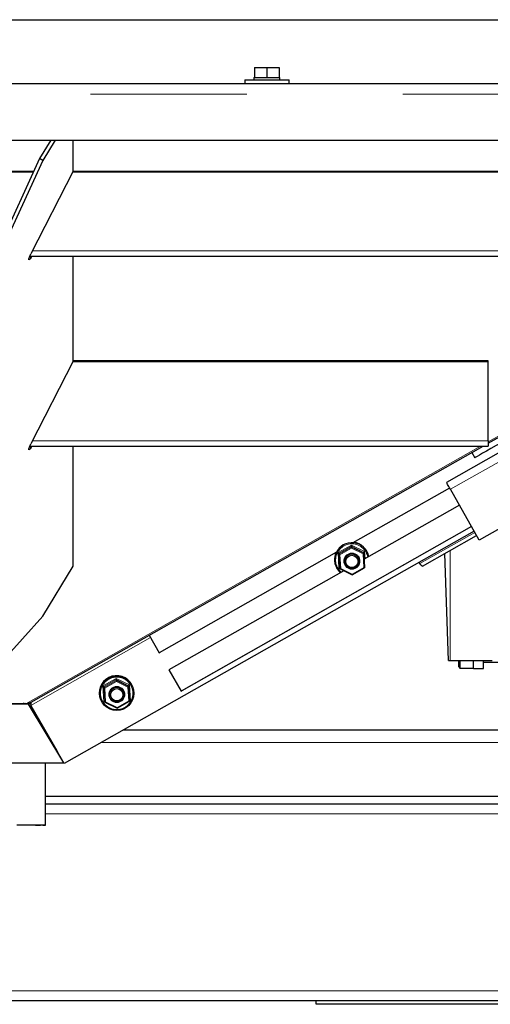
# Model space of a CAD drawing. Header units: millimetres. Extents: x 19 to 263, y 62 to 156.
# Tile 30 of 77: x 112.29 to 116.12, y 64.2 to 72.21. Entities that reach past the tile are written whole.
import ezdxf

# ---------------------------------------------------------------- set-up
doc = ezdxf.new("R2010")
doc.units = ezdxf.units.MM
doc.linetypes.add('PHANTOM', pattern=[12.7, 6.35, -1.27, 1.27, -1.27, 1.27, -1.27])

msp = doc.modelspace()

# ---------------------------------------------------------------- linework, layer by layer
at = {"color": 7, "linetype": 'Continuous', "lineweight": 25}
for p, q in [((106.8903, 72.2091), (117.3103, 72.2091)), ((114.2003, 71.8191), (114.2003, 71.7391)), ((114.2003, 71.8191), (114.3003, 71.8191)), ((114.3003, 71.8191), (114.3003, 71.7391)), ((114.3003, 71.8191), (114.4003, 71.8191)), ((114.4003, 71.8191), (114.4003, 71.7391)), ((102.7313, 71.6891), (121.4693, 71.6891)), ((114.1203, 71.7191), (114.1203, 71.6891)), ((114.1203, 71.7191), (114.4803, 71.7191)), ((114.1953, 71.7391), (114.1953, 71.7191)), ((114.1953, 71.7391), (114.2003, 71.7391)), ((114.2003, 71.7391), (114.2225, 71.7391)), ((114.2225, 71.7391), (114.278, 71.7391)), ((114.278, 71.7391), (114.3003, 71.7391)), ((114.3003, 71.7391), (114.3225, 71.7391)), ((114.3225, 71.7391), (114.378, 71.7391)), ((114.378, 71.7391), (114.4003, 71.7391)), ((114.4003, 71.7391), (114.4053, 71.7391)), ((114.4053, 71.7191), (114.4053, 71.7391)), ((114.4803, 71.6891), (114.4803, 71.7191)), ((102.7063, 71.2291), (121.4943, 71.2291)), ((112.5435, 71.2291), (112.4525, 71.0792)), ((112.5781, 71.2291), (112.4784, 71.0649)), ((112.7268, 70.9764), (112.7268, 71.2291)), ((112.4525, 71.0792), (112.1219, 70.3578)), ((112.4784, 71.0649), (112.1479, 70.3435)), ((112.4784, 71.0649), (112.4525, 71.0792)), ((111.7942, 70.9785), (112.4063, 70.9785)), ((111.7971, 70.9722), (112.4035, 70.9722)), ((112.7268, 70.9764), (112.3821, 70.3048)), ((112.7246, 70.9722), (119.4003, 70.9722)), ((112.7268, 70.9785), (119.4003, 70.9785)), ((112.3729, 70.2855), (119.4003, 70.2855)), ((112.3821, 70.2715), (112.3925, 70.2855)), ((112.7268, 69.4314), (112.7268, 70.2855)), ((120.0267, 70.2467), (116.0259, 67.9765)), ((116.1003, 68.7649), (118.7829, 70.2855)), ((112.7268, 69.4314), (112.3821, 68.7597)), ((116.1003, 69.4334), (112.7268, 69.4334)), ((116.1003, 69.4272), (116.1003, 69.4334)), ((116.1003, 69.4272), (112.7246, 69.4272)), ((116.1003, 68.784), (116.1003, 69.4272)), ((116.8203, 69.0485), (115.7593, 68.4464)), ((112.3729, 68.7405), (116.1003, 68.7405)), ((112.3821, 68.7264), (112.3925, 68.7405)), ((112.3847, 66.6588), (116.0571, 68.7405)), ((112.7268, 67.7658), (112.7268, 68.7405)), ((116.1003, 68.784), (116.1003, 68.7405)), ((115.9665, 68.6891), (115.9906, 68.6466)), ((115.7857, 68.3998), (115, 67.9541)), ((115.7593, 68.4464), (115.7594, 68.4462)), ((116.0259, 67.9765), (115.7915, 68.3897)), ((115.8647, 68.2607), (115.0903, 67.8213)), ((115.9634, 68.0867), (113.603, 66.7475)), ((115.9634, 68.0867), (113.6081, 66.7504)), ((115.9845, 68.0496), (112.6536, 66.1596)), ((115.5647, 67.7651), (116.0043, 68.0146)), ((114.9874, 67.9266), (114.988, 67.919)), ((114.8653, 67.8776), (113.4253, 67.0606)), ((114.8869, 67.8696), (114.8876, 67.862)), ((115.0868, 67.8771), (115.0875, 67.8695)), ((115.0875, 67.8695), (115.0944, 67.7507)), ((115.7768, 66.9973), (115.7464, 67.8682)), ((112.4784, 67.3567), (112.7268, 67.7658)), ((114.8504, 67.8081), (114.8507, 67.8044)), ((114.8939, 67.7508), (114.8945, 67.7432)), ((114.9312, 67.8015), (114.9313, 67.7997)), ((114.994, 67.6937), (115.0944, 67.7506)), ((115.051, 67.8094), (115.0508, 67.8112)), ((115.5441, 67.7851), (115.5367, 67.7955)), ((114.9254, 67.7278), (113.5043, 66.9214)), ((114.8946, 67.7432), (114.994, 67.6937)), ((112.1479, 66.9891), (112.4784, 67.3567)), ((113.3446, 67.2029), (113.4253, 67.0606)), ((113.4253, 67.0606), (113.4294, 67.0629)), ((115.7768, 66.9973), (115.7889, 66.9973)), ((115.7889, 66.9973), (116.1323, 66.9973)), ((115.8598, 66.9463), (115.8598, 66.9973)), ((115.8598, 66.9463), (115.8698, 66.9363)), ((115.8698, 66.9973), (115.8698, 66.9363)), ((115.9798, 66.9333), (115.9798, 66.9973)), ((116.0598, 66.9333), (116.0598, 66.9973)), ((116.0598, 66.9833), (116.2698, 66.9833)), ((113.5043, 66.9214), (113.603, 66.7475)), ((115.8698, 66.9363), (115.9798, 66.9363)), ((115.9798, 66.9333), (116.0598, 66.9333)), ((113.0762, 66.8422), (113.0768, 66.8346)), ((113.1757, 66.7927), (113.1763, 66.7851)), ((112.9392, 66.7237), (112.9395, 66.72)), ((112.9758, 66.7852), (112.9764, 66.7776)), ((113.02, 66.7171), (113.0202, 66.7153)), ((113.1398, 66.725), (113.1396, 66.7268)), ((113.1763, 66.7851), (113.1833, 66.6663)), ((113.2186, 66.7427), (113.2183, 66.7464)), ((113.603, 66.7475), (113.6081, 66.7504)), ((112.3638, 66.6423), (111.8338, 66.6413)), ((112.3186, 66.6441), (111.8819, 66.6441)), ((112.3186, 66.6441), (112.3186, 66.6467)), ((112.3343, 66.6464), (112.3186, 66.6463)), ((112.3376, 66.6459), (112.3186, 66.6458)), ((112.3415, 66.6452), (112.3283, 66.6474)), ((112.3638, 66.6459), (112.3566, 66.6459)), ((112.3611, 66.6466), (112.3591, 66.6465)), ((112.3611, 66.6459), (112.3611, 66.6466)), ((112.3615, 66.6459), (112.3611, 66.6466)), ((112.3638, 66.6423), (112.3638, 66.6459)), ((112.6034, 66.2469), (112.3638, 66.6459)), ((112.6497, 66.1663), (112.3638, 66.6423)), ((112.3713, 66.6512), (112.3847, 66.6588)), ((112.376, 66.6539), (112.3799, 66.642)), ((112.3799, 66.6422), (112.3825, 66.6318)), ((112.6536, 66.1596), (112.3825, 66.6318)), ((112.5946, 66.2617), (112.3834, 66.6295)), ((112.9828, 66.6664), (112.9834, 66.6588)), ((112.9834, 66.6588), (113.0828, 66.6093)), ((113.0828, 66.6093), (113.1832, 66.6663)), ((112.5003, 66.4187), (112.5003, 66.4259)), ((118.5003, 66.4313), (113.1324, 66.4313)), ((111.5497, 66.1642), (112.6497, 66.1663)), ((112.5003, 65.6588), (112.5003, 66.1661)), ((112.6519, 66.1618), (112.6493, 66.1663)), ((112.6522, 66.162), (112.6519, 66.1618)), ((117.8403, 65.8913), (112.5003, 65.8913)), ((112.5003, 65.8313), (120.4003, 65.8313)), ((98.2403, 64.2313), (125.9603, 64.2313)), ((114.7003, 64.2013), (114.7003, 64.2313)), ((116.3003, 64.2013), (114.7003, 64.2013))]:
    msp.add_line(p, q, dxfattribs=at)
at = {"color": 8, "linetype": 'PHANTOM', "lineweight": 18}
for p, q in [((102.7063, 71.6041), (121.4943, 71.6041)), ((112.3945, 70.3291), (119.4003, 70.3291)), ((112.3699, 70.2781), (112.3821, 70.2715)), ((116.1003, 68.7758), (118.7636, 70.2855)), ((115.7594, 68.4462), (117.7028, 69.549)), ((117.7658, 69.51), (115.7915, 68.3897)), ((112.3415, 66.6452), (116.0379, 68.7405)), ((112.3699, 68.7331), (112.3821, 68.7264)), ((116.1003, 68.784), (112.3945, 68.784)), ((115.5441, 67.7851), (115.9907, 68.0385)), ((114.8786, 67.8749), (114.9871, 67.9365)), ((114.9874, 67.9266), (114.8869, 67.8696)), ((114.8876, 67.862), (114.988, 67.919)), ((114.9882, 67.9116), (114.8938, 67.858)), ((114.9871, 67.9365), (115.0945, 67.8831)), ((115.0868, 67.8771), (114.9874, 67.9266)), ((114.988, 67.919), (115.0875, 67.8695)), ((115.0817, 67.865), (114.9882, 67.9116)), ((114.8861, 67.7466), (114.8786, 67.8749)), ((114.8869, 67.8696), (114.8939, 67.7508)), ((114.8945, 67.7432), (114.8876, 67.862)), ((114.8938, 67.858), (114.9004, 67.7463)), ((115.0883, 67.7534), (115.0817, 67.865)), ((115.0945, 67.8831), (115.0979, 67.8256)), ((115.7889, 67.8923), (115.7889, 66.9973)), ((114.9248, 67.7274), (114.8861, 67.7466)), ((114.9939, 67.6998), (115.0883, 67.7534)), ((114.9004, 67.7463), (114.9939, 67.6998)), ((112.3825, 66.6318), (113.3554, 67.1838)), ((112.9674, 66.7906), (113.0759, 66.8521)), ((112.975, 66.6622), (112.9674, 66.7906)), ((113.0762, 66.8422), (112.9758, 66.7852)), ((112.9764, 66.7776), (113.0768, 66.8346)), ((113.0771, 66.8272), (112.9826, 66.7736)), ((113.0759, 66.8521), (113.1833, 66.7987)), ((113.1757, 66.7927), (113.0762, 66.8422)), ((113.0768, 66.8346), (113.1763, 66.7851)), ((113.1706, 66.7806), (113.0771, 66.8272)), ((113.1833, 66.7987), (113.1909, 66.6704)), ((112.9758, 66.7852), (112.9828, 66.6664)), ((112.9834, 66.6588), (112.9764, 66.7776)), ((112.9826, 66.7736), (112.9892, 66.6619)), ((113.1771, 66.669), (113.1706, 66.7806)), ((112.3837, 66.6297), (112.3834, 66.6295)), ((113.0824, 66.6088), (112.975, 66.6622)), ((112.9892, 66.6619), (113.0827, 66.6154)), ((113.1909, 66.6704), (113.0824, 66.6088)), ((113.0827, 66.6154), (113.1771, 66.669)), ((112.5546, 66.3313), (112.5528, 66.3313)), ((118.5003, 66.3313), (112.9561, 66.3313)), ((112.5003, 65.7513), (120.4003, 65.7513)), ((98.2403, 64.3113), (125.9603, 64.3113))]:
    msp.add_line(p, q, dxfattribs=at)
at = {"color": 7, "linetype": 'Continuous', "lineweight": 25, "flags": 128}
for points in [[(112.3821, 70.2715), (112.3751, 70.263), (112.3698, 70.2581), (112.3664, 70.2572), (112.3652, 70.2604), (112.3664, 70.2674), (112.3698, 70.2777), (112.3751, 70.2905), (112.3821, 70.3048)], [(117.0693, 69.2582), (116.9867, 69.2114), (116.9046, 69.1648), (116.8235, 69.1188), (116.7439, 69.0736), (116.6661, 69.0295), (116.5907, 68.9867), (116.5181, 68.9455), (116.4488, 68.9062), (116.3831, 68.8689), (116.3214, 68.8339), (116.2641, 68.8015), (116.2115, 68.7716), (116.164, 68.7447), (116.1217, 68.7208), (116.0851, 68.7), (116.0542, 68.6825), (116.0292, 68.6684), (116.0104, 68.6577), (115.9978, 68.6506), (115.9914, 68.647), (115.9906, 68.6466)], [(112.3821, 68.7264), (112.3751, 68.7179), (112.3698, 68.713), (112.3664, 68.7121), (112.3652, 68.7153), (112.3664, 68.7223), (112.3698, 68.7326), (112.3751, 68.7454), (112.3821, 68.7597)], [(115.7915, 68.3897), (115.7852, 68.4007), (115.7792, 68.4113), (115.7736, 68.4211), (115.7688, 68.4296), (115.7648, 68.4367), (115.7618, 68.4419), (115.76, 68.4451), (115.7594, 68.4462)], [(115.5647, 67.7651), (115.5647, 67.7651), (115.5617, 67.7656), (115.557, 67.7692), (115.551, 67.7759), (115.5441, 67.7851)], [(112.3283, 66.6474), (112.326, 66.6477), (112.3235, 66.6477), (112.3211, 66.6474), (112.3192, 66.6469), (112.3178, 66.6463), (112.3173, 66.6455), (112.3175, 66.6448), (112.3186, 66.6441)], [(112.2686, 65.6604), (112.3155, 65.6602), (112.3585, 65.6601), (112.3969, 65.6599), (112.43, 65.6598), (112.4573, 65.6596), (112.4781, 65.6593), (112.4923, 65.6591), (112.4994, 65.6589), (112.4994, 65.6587), (112.4923, 65.6584), (112.4781, 65.6582), (112.4573, 65.658), (112.43, 65.6578), (112.3969, 65.6576), (112.3585, 65.6574), (112.3155, 65.6573), (112.2686, 65.6572)], [(112.2803, 65.6601), (112.3219, 65.66), (112.3592, 65.6599), (112.3915, 65.6597), (112.4181, 65.6595), (112.4386, 65.6593), (112.4524, 65.6591), (112.4594, 65.6589), (112.4594, 65.6587), (112.4524, 65.6584), (112.4386, 65.6582), (112.4181, 65.658), (112.3915, 65.6578), (112.3592, 65.6577), (112.3219, 65.6575), (112.2803, 65.6574)]]:
    msp.add_lwpolyline(points, dxfattribs=at)
at = {"color": 8, "linetype": 'PHANTOM', "lineweight": 18}
for centre, radius in [((114.9914, 67.8056), 0.0657), ((113.0797, 66.7307), 0.1314), ((113.0802, 66.7212), 0.0657)]:
    msp.add_circle(centre, radius, dxfattribs=at)
at = {"color": 7, "linetype": 'Continuous', "lineweight": 25}
for centre, radius in [((114.9909, 67.8042), 0.0598), ((114.9912, 67.8031), 0.0499), ((113.0797, 66.7313), 0.1394), ((113.0797, 66.7198), 0.0598), ((113.08, 66.7187), 0.0499)]:
    msp.add_circle(centre, radius, dxfattribs=at)
for centre, radius, start, end in [((114.9905, 67.8157), 0.1397, 11.05847, 228.0822), ((114.9905, 67.819), 0.1395, 9.79913, 83.5199), ((114.9883, 67.8193), 0.1383, 155.92226, 184.6329), ((114.991, 67.8061), 0.06, 4.89369, 184.38931), ((113.0788, 66.7344), 0.14, 4.92184, 184.3612), ((113.0798, 66.7217), 0.06, 4.89259, 184.39041)]:
    msp.add_arc(centre, radius, start, end, dxfattribs=at)
at = {"color": 8, "linetype": 'PHANTOM', "lineweight": 18}
msp.add_arc((114.9906, 67.8148), 0.1317, 10.27522, 228.86536, dxfattribs=at)
at = {"color": 7, "linetype": 'Continuous', "lineweight": 25}
for centre, major_axis, ratio, start_param, end_param in [((114.9871, 67.9356), (-0.00025, 0.00906), 0.005496, 1.469141, 3.039938), ((114.9882, 67.9122), (-0.00018, 0.00679), 0.005496, 4.610734, 6.18153), ((114.8787, 67.874), (0.00827, -0.00449), 0.082026, 0.05357, 1.624366), ((114.8938, 67.8587), (0.0062, -0.00337), 0.082026, 3.195163, 4.765959), ((115.0817, 67.8657), (0.00578, 0.00382), 0.087483, 4.664304, 6.2351), ((115.0946, 67.8821), (0.0077, 0.00509), 0.087483, 1.522711, 3.093508), ((114.8862, 67.7457), (0.0077, 0.00509), 0.087483, 6.2351, 7.805897), ((115.0882, 67.754), (0.0062, -0.00337), 0.082026, 4.765959, 6.336755), ((114.9003, 67.747), (0.00578, 0.00382), 0.087483, 3.093508, 4.664304), ((114.9938, 67.7005), (-0.00018, 0.00679), 0.005496, 3.039938, 4.610734), ((112.9675, 66.7896), (0.00827, -0.00449), 0.082026, 0.05357, 1.624366), ((113.076, 66.8512), (-0.00025, 0.00906), 0.005496, 1.469141, 3.039938), ((113.077, 66.8279), (-0.00018, 0.00679), 0.005496, 4.610734, 6.18153), ((113.1834, 66.7977), (0.0077, 0.00509), 0.087483, 1.522711, 3.093508), ((112.9826, 66.7743), (0.0062, -0.00337), 0.082026, 3.195163, 4.765959), ((113.1705, 66.7813), (0.00578, 0.00382), 0.087483, 4.664304, 6.2351), ((112.975, 66.6613), (0.0077, 0.00509), 0.087483, 6.2351, 7.805897), ((112.9892, 66.6626), (0.00578, 0.00382), 0.087483, 3.093508, 4.664304), ((113.1771, 66.6697), (0.0062, -0.00337), 0.082026, 4.765959, 6.336755), ((113.1909, 66.6694), (0.00827, -0.00449), 0.082026, 1.624366, 3.195163), ((113.0826, 66.6161), (-0.00018, 0.00679), 0.005496, 3.039938, 4.610734)]:
    msp.add_ellipse(centre, major_axis=major_axis, ratio=ratio, start_param=start_param, end_param=end_param, dxfattribs=at)
for points, knots in [([(112.3713, 66.6512), (112.3688, 66.6499), (112.3636, 66.6474), (112.3536, 66.6448), (112.3461, 66.6451), (112.3415, 66.6452)], [0, 0, 0, 0, 0.282817, 0.565625, 1, 1, 1, 1]), ([(112.3786, 66.64), (112.377, 66.6435), (112.3751, 66.6477), (112.3735, 66.6516), (112.3732, 66.6523)], [0, 0, 0, 0, 0.8343958, 1, 1, 1, 1]), ([(112.3847, 66.6588), (112.3838, 66.6579), (112.382, 66.6561), (112.3812, 66.6497), (112.3815, 66.6415), (112.3822, 66.635), (112.3825, 66.6318)], [0, 0, 0, 0, 0.252439, 0.504803, 0.757108, 1, 1, 1, 1])]:
    msp.add_open_spline(points, degree=3, knots=knots, dxfattribs=at)

doc.saveas('drawing.dxf')
